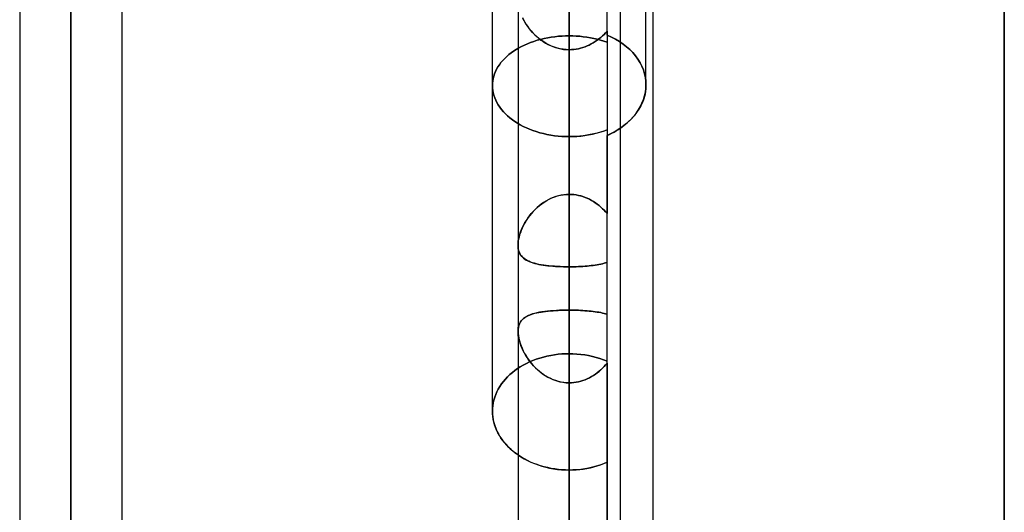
# Model space of a CAD drawing. Header units: millimetres. Extents: x -123 to 100, y -288 to 288.
# Tile 46 of 77: x -32 to -11, y 44 to 55. Entities that reach past the tile are written whole.
import ezdxf

# ---------------------------------------------------------------- set-up
doc = ezdxf.new("R2010")
doc.units = ezdxf.units.MM
doc.layers.add('MAIN-1', color=7, linetype='Continuous')
doc.layers.add('MAIN-2', color=7, linetype='Continuous')

msp = doc.modelspace()

# ---------------------------------------------------------------- linework, layer by layer
at = {"layer": 'MAIN-1'}
for p, q in [((-31.305, 171.99), (-31.305, 0)), ((-20.305, 171.99), (-20.305, 0)), ((-32.435, 171.054), (-32.435, 0)), ((-30.175, 0), (-30.175, 170.929)), ((-21.435, 170.929), (-21.435, 0)), ((-19.175, 0), (-19.175, 170.929)), ((-18.457, 81.36), (-18.457, 0)), ((-10.7, 0), (-10.7, 71.19)), ((-18.61, 53.822), (-18.61, 57.45)), ((-22, 46.615), (-22, 56.587)), ((-18.624, 53.661), (-18.613, 53.742)), ((-18.613, 53.742), (-18.61, 53.822)), ((-18.698, 53.417), (-18.666, 53.497)), ((-18.666, 53.497), (-18.641, 53.579)), ((-18.641, 53.579), (-18.624, 53.661)), ((-18.835, 53.185), (-18.782, 53.26)), ((-18.782, 53.26), (-18.737, 53.337)), ((-18.737, 53.337), (-18.698, 53.417)), ((-19.025, 52.981), (-18.957, 53.045)), ((-18.957, 53.045), (-18.893, 53.114)), ((-18.893, 53.114), (-18.835, 53.185)), ((-19.175, 52.866), (-19.098, 52.922)), ((-19.098, 52.922), (-19.025, 52.981)), ((-22, 46.615), (-21.998, 46.553)), ((-21.998, 46.553), (-21.992, 46.491)), ((-21.992, 46.491), (-21.982, 46.428)), ((-21.982, 46.428), (-21.968, 46.365)), ((-21.968, 46.365), (-21.949, 46.302)), ((-21.949, 46.302), (-21.926, 46.239)), ((-21.926, 46.239), (-21.899, 46.177)), ((-21.899, 46.177), (-21.868, 46.116)), ((-21.868, 46.116), (-21.833, 46.057)), ((-21.833, 46.057), (-21.794, 45.998)), ((-21.794, 45.998), (-21.752, 45.942)), ((-21.752, 45.942), (-21.706, 45.887)), ((-21.706, 45.887), (-21.657, 45.835)), ((-21.657, 45.835), (-21.605, 45.785)), ((-21.605, 45.785), (-21.551, 45.737)), ((-21.551, 45.737), (-21.494, 45.692)), ((-21.494, 45.692), (-21.435, 45.649))]:
    msp.add_line(p, q, dxfattribs=at)
at = {"layer": 'MAIN-2'}
for p, q in [((-31.305, 0), (-31.305, 171.99)), ((-20.305, 0), (-20.305, 171.99)), ((-20.305, 0), (-20.305, 170.496)), ((-31.305, 170.293), (-31.305, 0)), ((-31.305, 0), (-31.305, 170.293)), ((-10.7, 71.19), (-10.7, 0)), ((-31.305, 0), (-31.305, 64.969)), ((-31.305, 64.969), (-31.305, 0)), ((-31.305, 63.49), (-31.305, 0)), ((-31.305, 0), (-31.305, 63.49)), ((-19.468, 54.92), (-19.468, 60.027)), ((-20.305, 57.802), (-20.305, 0)), ((-20.305, 57.802), (-20.305, 51.404)), ((-20.305, 51.404), (-20.305, 57.802)), ((-20.305, 0), (-20.305, 56.951)), ((-20.305, 56.951), (-20.305, 0)), ((-20.305, 56.83), (-20.305, 54.904)), ((-20.305, 54.904), (-20.305, 56.83)), ((-20.305, 56.198), (-20.305, 51.404)), ((-20.305, 51.404), (-20.305, 56.198)), ((-21.336, 55.307), (-21.311, 55.257)), ((-21.298, 55.233), (-21.326, 55.286)), ((-21.311, 55.257), (-21.283, 55.207)), ((-21.268, 55.182), (-21.298, 55.233)), ((-21.283, 55.207), (-21.253, 55.158)), ((-20.305, 55.262), (-20.305, 0)), ((-20.305, 0), (-20.305, 55.262)), ((-20.305, 48.847), (-20.305, 55.262)), ((-20.305, 55.262), (-20.305, 48.847)), ((-21.234, 55.13), (-21.268, 55.182)), ((-21.253, 55.158), (-21.22, 55.11)), ((-21.198, 55.08), (-21.234, 55.13)), ((-21.22, 55.11), (-21.185, 55.063)), ((-21.159, 55.03), (-21.198, 55.08)), ((-21.185, 55.063), (-21.147, 55.017)), ((-21.117, 54.982), (-21.159, 55.03)), ((-21.147, 55.017), (-21.108, 54.972)), ((-19.468, 55.011), (-19.501, 54.974)), ((-19.5, 54.974), (-19.468, 55.011)), ((-19.468, 55.011), (-19.468, 52.705)), ((-21.085, 54.783), (-21.157, 54.757)), ((-21.157, 54.757), (-21.085, 54.783)), ((-21.072, 54.935), (-21.117, 54.982)), ((-21.108, 54.972), (-21.066, 54.929)), ((-21.011, 54.806), (-21.085, 54.783)), ((-21.085, 54.783), (-21.011, 54.806)), ((-21.025, 54.89), (-21.072, 54.935)), ((-21.066, 54.929), (-21.022, 54.888)), ((-20.975, 54.847), (-21.025, 54.89)), ((-21.022, 54.888), (-20.976, 54.849)), ((-20.935, 54.826), (-21.011, 54.806)), ((-21.011, 54.806), (-20.935, 54.826)), ((-20.976, 54.849), (-20.929, 54.812)), ((-20.922, 54.807), (-20.975, 54.847)), ((-20.858, 54.845), (-20.935, 54.826)), ((-20.935, 54.826), (-20.858, 54.845)), ((-20.929, 54.812), (-20.879, 54.777)), ((-20.868, 54.77), (-20.922, 54.807)), ((-20.879, 54.777), (-20.827, 54.745)), ((-20.78, 54.861), (-20.858, 54.845)), ((-20.858, 54.845), (-20.78, 54.861)), ((-20.701, 54.874), (-20.78, 54.861)), ((-20.78, 54.861), (-20.701, 54.874)), ((-20.621, 54.885), (-20.701, 54.874)), ((-20.701, 54.874), (-20.621, 54.885)), ((-20.542, 54.894), (-20.621, 54.885)), ((-20.621, 54.885), (-20.542, 54.894)), ((-20.462, 54.9), (-20.542, 54.894)), ((-20.542, 54.894), (-20.462, 54.9)), ((-20.383, 54.903), (-20.462, 54.9)), ((-20.462, 54.9), (-20.383, 54.903)), ((-20.305, 54.904), (-20.383, 54.903)), ((-20.383, 54.903), (-20.305, 54.904)), ((-20.228, 54.903), (-20.305, 54.904)), ((-20.305, 54.904), (-20.228, 54.903)), ((-20.151, 54.9), (-20.228, 54.903)), ((-20.228, 54.903), (-20.151, 54.9)), ((-20.073, 54.894), (-20.151, 54.9)), ((-20.151, 54.9), (-20.073, 54.894)), ((-19.994, 54.886), (-20.073, 54.894)), ((-20.073, 54.894), (-19.994, 54.886)), ((-19.916, 54.875), (-19.994, 54.886)), ((-19.994, 54.886), (-19.916, 54.875)), ((-19.838, 54.862), (-19.916, 54.875)), ((-19.916, 54.875), (-19.838, 54.862)), ((-19.762, 54.847), (-19.838, 54.862)), ((-19.838, 54.862), (-19.762, 54.847)), ((-19.73, 54.778), (-19.773, 54.751)), ((-19.773, 54.751), (-19.73, 54.778)), ((-19.686, 54.829), (-19.762, 54.847)), ((-19.762, 54.847), (-19.686, 54.829)), ((-19.688, 54.807), (-19.73, 54.778)), ((-19.73, 54.778), (-19.688, 54.807)), ((-19.648, 54.837), (-19.688, 54.807)), ((-19.688, 54.807), (-19.648, 54.837)), ((-19.611, 54.809), (-19.686, 54.829)), ((-19.686, 54.829), (-19.611, 54.809)), ((-19.648, 54.837), (-19.609, 54.87)), ((-19.609, 54.869), (-19.648, 54.837)), ((-19.538, 54.787), (-19.611, 54.809)), ((-19.611, 54.809), (-19.538, 54.787)), ((-19.571, 54.903), (-19.609, 54.869)), ((-19.609, 54.87), (-19.571, 54.903)), ((-19.535, 54.938), (-19.571, 54.903)), ((-19.571, 54.903), (-19.535, 54.938)), ((-19.468, 54.763), (-19.538, 54.787)), ((-19.538, 54.787), (-19.468, 54.763)), ((-19.501, 54.974), (-19.535, 54.938)), ((-19.535, 54.938), (-19.5, 54.974)), ((-19.371, 54.876), (-19.468, 54.92)), ((-19.468, 54.92), (-19.468, 50.978)), ((-19.468, 54.92), (-19.371, 54.876)), ((-19.28, 54.828), (-19.371, 54.876)), ((-19.371, 54.876), (-19.28, 54.828)), ((-19.194, 54.777), (-19.28, 54.828)), ((-19.28, 54.828), (-19.194, 54.777)), ((-19.114, 54.722), (-19.194, 54.777)), ((-19.194, 54.777), (-19.114, 54.722)), ((-21.531, 54.567), (-21.584, 54.53)), ((-21.584, 54.53), (-21.531, 54.567)), ((-21.477, 54.603), (-21.531, 54.567)), ((-21.531, 54.567), (-21.477, 54.603)), ((-21.419, 54.637), (-21.477, 54.603)), ((-21.477, 54.603), (-21.419, 54.637)), ((-21.357, 54.669), (-21.419, 54.637)), ((-21.419, 54.637), (-21.357, 54.669)), ((-21.293, 54.701), (-21.357, 54.669)), ((-21.357, 54.669), (-21.293, 54.701)), ((-21.226, 54.73), (-21.293, 54.701)), ((-21.293, 54.701), (-21.226, 54.73)), ((-21.157, 54.757), (-21.226, 54.73)), ((-21.226, 54.73), (-21.157, 54.757)), ((-20.811, 54.735), (-20.868, 54.77)), ((-20.827, 54.745), (-20.774, 54.716)), ((-20.752, 54.705), (-20.811, 54.735)), ((-20.774, 54.716), (-20.719, 54.689)), ((-20.692, 54.677), (-20.752, 54.705)), ((-20.719, 54.689), (-20.663, 54.666)), ((-20.63, 54.654), (-20.692, 54.677)), ((-20.663, 54.666), (-20.605, 54.646)), ((-20.566, 54.634), (-20.63, 54.654)), ((-20.605, 54.646), (-20.547, 54.629)), ((-20.502, 54.619), (-20.566, 54.634)), ((-20.547, 54.629), (-20.487, 54.616)), ((-20.437, 54.608), (-20.502, 54.619)), ((-20.487, 54.616), (-20.427, 54.606)), ((-20.371, 54.601), (-20.437, 54.608)), ((-20.427, 54.606), (-20.366, 54.601)), ((-20.305, 54.599), (-20.371, 54.601)), ((-20.366, 54.601), (-20.305, 54.599)), ((-20.254, 54.6), (-20.305, 54.599)), ((-20.305, 54.599), (-20.254, 54.6)), ((-20.305, 49.805), (-20.305, 54.599)), ((-20.305, 54.599), (-20.305, 49.805)), ((-20.305, 52.679), (-20.305, 54.599)), ((-20.305, 54.599), (-20.305, 52.679)), ((-20.203, 54.604), (-20.254, 54.6)), ((-20.254, 54.6), (-20.203, 54.604)), ((-20.152, 54.611), (-20.203, 54.604)), ((-20.203, 54.604), (-20.153, 54.611)), ((-20.153, 54.611), (-20.103, 54.62)), ((-20.102, 54.62), (-20.152, 54.611)), ((-20.103, 54.62), (-20.054, 54.631)), ((-20.053, 54.632), (-20.102, 54.62)), ((-20.054, 54.631), (-20.005, 54.645)), ((-20.004, 54.646), (-20.053, 54.632)), ((-20.005, 54.645), (-19.956, 54.662)), ((-19.956, 54.662), (-20.004, 54.646)), ((-19.909, 54.681), (-19.956, 54.662)), ((-19.956, 54.662), (-19.909, 54.681)), ((-19.862, 54.702), (-19.909, 54.681)), ((-19.909, 54.681), (-19.863, 54.702)), ((-19.863, 54.702), (-19.817, 54.725)), ((-19.817, 54.726), (-19.862, 54.702)), ((-19.773, 54.751), (-19.817, 54.726)), ((-19.817, 54.725), (-19.773, 54.751)), ((-19.039, 54.664), (-19.114, 54.722)), ((-19.114, 54.722), (-19.039, 54.664)), ((-18.969, 54.601), (-19.039, 54.664)), ((-19.039, 54.664), (-18.969, 54.601)), ((-18.903, 54.534), (-18.969, 54.601)), ((-18.969, 54.601), (-18.903, 54.534)), ((-21.771, 54.36), (-21.811, 54.314)), ((-21.811, 54.314), (-21.771, 54.36)), ((-21.729, 54.405), (-21.771, 54.36)), ((-21.771, 54.36), (-21.729, 54.405)), ((-21.683, 54.449), (-21.729, 54.405)), ((-21.729, 54.405), (-21.683, 54.449)), ((-21.635, 54.49), (-21.683, 54.449)), ((-21.683, 54.449), (-21.635, 54.49)), ((-21.584, 54.53), (-21.635, 54.49)), ((-21.635, 54.49), (-21.584, 54.53)), ((-18.843, 54.463), (-18.903, 54.534)), ((-18.903, 54.534), (-18.843, 54.463)), ((-18.789, 54.389), (-18.843, 54.463)), ((-18.843, 54.463), (-18.789, 54.389)), ((-18.741, 54.311), (-18.789, 54.389)), ((-18.789, 54.389), (-18.741, 54.311)), ((-21.908, 54.167), (-21.932, 54.116)), ((-21.932, 54.116), (-21.908, 54.167)), ((-21.879, 54.217), (-21.908, 54.167)), ((-21.908, 54.167), (-21.879, 54.217)), ((-21.847, 54.266), (-21.879, 54.217)), ((-21.879, 54.217), (-21.847, 54.266)), ((-21.811, 54.314), (-21.847, 54.266)), ((-21.847, 54.266), (-21.811, 54.314)), ((-18.701, 54.232), (-18.741, 54.311)), ((-18.741, 54.311), (-18.701, 54.232)), ((-18.668, 54.151), (-18.701, 54.232)), ((-18.701, 54.232), (-18.668, 54.151)), ((-18.642, 54.068), (-18.668, 54.151)), ((-18.668, 54.151), (-18.642, 54.068)), ((-21.993, 53.909), (-21.998, 53.857)), ((-21.998, 53.857), (-21.993, 53.909)), ((-21.983, 53.961), (-21.993, 53.909)), ((-21.993, 53.909), (-21.983, 53.961)), ((-21.97, 54.013), (-21.983, 53.961)), ((-21.983, 53.961), (-21.97, 54.013)), ((-21.953, 54.065), (-21.97, 54.013)), ((-21.97, 54.013), (-21.953, 54.065)), ((-21.932, 54.116), (-21.953, 54.065)), ((-21.953, 54.065), (-21.932, 54.116)), ((-18.624, 53.986), (-18.642, 54.068)), ((-18.642, 54.068), (-18.624, 53.986)), ((-18.613, 53.903), (-18.624, 53.986)), ((-18.624, 53.986), (-18.613, 53.903)), ((-18.61, 53.822), (-18.613, 53.903)), ((-18.613, 53.903), (-18.61, 53.822)), ((-21.998, 53.857), (-22, 53.806)), ((-22, 53.806), (-21.998, 53.857)), ((-22, 53.806), (-21.998, 53.753)), ((-21.998, 53.753), (-22, 53.806)), ((-21.998, 53.753), (-21.992, 53.7)), ((-21.992, 53.7), (-21.998, 53.753)), ((-21.992, 53.7), (-21.982, 53.646)), ((-21.982, 53.646), (-21.992, 53.7)), ((-18.613, 53.745), (-18.623, 53.668)), ((-18.61, 53.822), (-18.613, 53.745)), ((-21.982, 53.646), (-21.968, 53.592)), ((-21.968, 53.592), (-21.982, 53.646)), ((-21.968, 53.592), (-21.95, 53.538)), ((-21.95, 53.538), (-21.968, 53.592)), ((-21.95, 53.538), (-21.928, 53.484)), ((-21.928, 53.484), (-21.95, 53.538)), ((-21.928, 53.484), (-21.902, 53.431)), ((-21.902, 53.431), (-21.928, 53.484)), ((-18.661, 53.511), (-18.69, 53.434)), ((-18.638, 53.589), (-18.661, 53.511)), ((-18.623, 53.668), (-18.638, 53.589)), ((-21.902, 53.431), (-21.871, 53.379)), ((-21.871, 53.379), (-21.902, 53.431)), ((-21.871, 53.379), (-21.837, 53.327)), ((-21.837, 53.327), (-21.871, 53.379)), ((-21.837, 53.327), (-21.799, 53.277)), ((-21.799, 53.277), (-21.837, 53.327)), ((-21.799, 53.277), (-21.757, 53.228)), ((-21.757, 53.228), (-21.799, 53.277)), ((-18.768, 53.283), (-18.816, 53.21)), ((-18.726, 53.357), (-18.768, 53.283)), ((-18.69, 53.434), (-18.726, 53.357)), ((-21.757, 53.228), (-21.712, 53.181)), ((-21.712, 53.181), (-21.757, 53.228)), ((-21.712, 53.181), (-21.664, 53.136)), ((-21.664, 53.136), (-21.712, 53.181)), ((-21.664, 53.136), (-21.613, 53.093)), ((-21.613, 53.093), (-21.664, 53.136)), ((-21.613, 53.093), (-21.56, 53.051)), ((-21.56, 53.051), (-21.613, 53.093)), ((-21.56, 53.051), (-21.504, 53.012)), ((-21.504, 53.012), (-21.56, 53.051)), ((-18.929, 53.074), (-18.993, 53.01)), ((-18.87, 53.14), (-18.929, 53.074)), ((-18.816, 53.21), (-18.87, 53.14)), ((-21.504, 53.012), (-21.446, 52.975)), ((-21.446, 52.975), (-21.504, 53.012)), ((-21.446, 52.975), (-21.384, 52.939)), ((-21.384, 52.939), (-21.446, 52.975)), ((-21.384, 52.939), (-21.319, 52.905)), ((-21.319, 52.905), (-21.384, 52.939)), ((-21.319, 52.905), (-21.251, 52.873)), ((-21.251, 52.873), (-21.319, 52.905)), ((-21.251, 52.873), (-21.181, 52.843)), ((-21.181, 52.843), (-21.251, 52.873)), ((-21.181, 52.843), (-21.107, 52.815)), ((-21.107, 52.815), (-21.181, 52.843)), ((-19.546, 52.8), (-19.468, 52.828)), ((-19.468, 52.828), (-19.538, 52.802)), ((-19.208, 52.844), (-19.29, 52.794)), ((-19.266, 52.808), (-19.22, 52.836)), ((-19.22, 52.836), (-19.175, 52.866)), ((-19.132, 52.896), (-19.208, 52.844)), ((-19.061, 52.951), (-19.132, 52.896)), ((-18.993, 53.01), (-19.061, 52.951)), ((-21.107, 52.815), (-21.032, 52.789)), ((-21.032, 52.789), (-21.107, 52.815)), ((-21.032, 52.789), (-20.954, 52.766)), ((-20.954, 52.766), (-21.032, 52.789)), ((-20.954, 52.766), (-20.875, 52.745)), ((-20.875, 52.745), (-20.954, 52.766)), ((-20.875, 52.745), (-20.795, 52.728)), ((-20.795, 52.728), (-20.875, 52.745)), ((-20.795, 52.728), (-20.713, 52.713)), ((-20.713, 52.713), (-20.795, 52.728)), ((-20.713, 52.713), (-20.631, 52.7)), ((-20.631, 52.7), (-20.713, 52.713)), ((-20.631, 52.7), (-20.549, 52.691)), ((-20.549, 52.691), (-20.631, 52.7)), ((-20.549, 52.691), (-20.467, 52.684)), ((-20.467, 52.684), (-20.549, 52.691)), ((-20.467, 52.684), (-20.386, 52.68)), ((-20.386, 52.68), (-20.467, 52.684)), ((-20.386, 52.68), (-20.305, 52.679)), ((-20.305, 52.679), (-20.386, 52.68)), ((-20.305, 52.679), (-20.221, 52.68)), ((-20.228, 52.68), (-20.305, 52.679)), ((-20.151, 52.684), (-20.228, 52.68)), ((-20.221, 52.68), (-20.135, 52.685)), ((-20.073, 52.69), (-20.151, 52.684)), ((-20.135, 52.685), (-20.049, 52.692)), ((-19.994, 52.698), (-20.073, 52.69)), ((-20.049, 52.692), (-19.963, 52.702)), ((-19.916, 52.709), (-19.994, 52.698)), ((-19.963, 52.702), (-19.877, 52.716)), ((-19.839, 52.723), (-19.916, 52.709)), ((-19.877, 52.716), (-19.792, 52.732)), ((-19.762, 52.739), (-19.839, 52.723)), ((-19.792, 52.732), (-19.708, 52.752)), ((-19.686, 52.758), (-19.762, 52.739)), ((-19.708, 52.752), (-19.626, 52.774)), ((-19.611, 52.779), (-19.686, 52.758)), ((-19.626, 52.774), (-19.546, 52.8)), ((-19.538, 52.802), (-19.611, 52.779)), ((-19.377, 52.748), (-19.468, 52.705)), ((-19.468, 52.705), (-19.415, 52.729)), ((-19.468, 0), (-19.468, 52.705)), ((-19.415, 52.729), (-19.364, 52.754)), ((-19.29, 52.794), (-19.377, 52.748)), ((-19.364, 52.754), (-19.314, 52.78)), ((-19.314, 52.78), (-19.266, 52.808)), ((-20.802, 51.268), (-20.745, 51.298)), ((-20.715, 51.313), (-20.769, 51.286)), ((-20.745, 51.298), (-20.686, 51.326)), ((-20.659, 51.336), (-20.715, 51.313)), ((-20.686, 51.326), (-20.625, 51.349)), ((-20.602, 51.357), (-20.659, 51.336)), ((-20.625, 51.349), (-20.563, 51.369)), ((-20.544, 51.374), (-20.602, 51.357)), ((-20.563, 51.369), (-20.499, 51.384)), ((-20.485, 51.387), (-20.544, 51.374)), ((-20.499, 51.384), (-20.435, 51.395)), ((-20.426, 51.396), (-20.485, 51.387)), ((-20.435, 51.395), (-20.37, 51.402)), ((-20.366, 51.402), (-20.426, 51.396)), ((-20.37, 51.402), (-20.305, 51.404)), ((-20.305, 51.404), (-20.366, 51.402)), ((-20.253, 51.403), (-20.305, 51.404)), ((-20.305, 51.404), (-20.254, 51.403)), ((-20.254, 51.403), (-20.202, 51.399)), ((-20.202, 51.399), (-20.253, 51.403)), ((-20.151, 51.392), (-20.202, 51.399)), ((-20.202, 51.399), (-20.152, 51.392)), ((-20.152, 51.392), (-20.101, 51.382)), ((-20.1, 51.382), (-20.151, 51.392)), ((-20.101, 51.382), (-20.052, 51.37)), ((-20.05, 51.369), (-20.1, 51.382)), ((-20.052, 51.37), (-20.003, 51.355)), ((-20.001, 51.354), (-20.05, 51.369)), ((-20.003, 51.355), (-19.954, 51.338)), ((-19.952, 51.337), (-20.001, 51.354)), ((-19.954, 51.338), (-19.907, 51.318)), ((-19.905, 51.317), (-19.952, 51.337)), ((-19.907, 51.318), (-19.86, 51.296)), ((-19.858, 51.295), (-19.905, 51.317)), ((-19.86, 51.296), (-19.815, 51.271)), ((-19.813, 51.271), (-19.858, 51.295)), ((-21.014, 51.112), (-21.057, 51.071)), ((-21.056, 51.073), (-21.009, 51.117)), ((-20.969, 51.152), (-21.014, 51.112)), ((-21.009, 51.117), (-20.961, 51.158)), ((-20.921, 51.189), (-20.969, 51.152)), ((-20.961, 51.158), (-20.91, 51.198)), ((-20.872, 51.224), (-20.921, 51.189)), ((-20.91, 51.198), (-20.857, 51.234)), ((-20.821, 51.256), (-20.872, 51.224)), ((-20.857, 51.234), (-20.802, 51.268)), ((-20.769, 51.286), (-20.821, 51.256)), ((-19.815, 51.271), (-19.771, 51.245)), ((-19.769, 51.244), (-19.813, 51.271)), ((-19.771, 51.245), (-19.728, 51.217)), ((-19.727, 51.216), (-19.769, 51.244)), ((-19.728, 51.217), (-19.686, 51.187)), ((-19.685, 51.187), (-19.727, 51.216)), ((-19.686, 51.187), (-19.646, 51.156)), ((-19.645, 51.155), (-19.685, 51.187)), ((-19.646, 51.156), (-19.607, 51.122)), ((-19.607, 51.122), (-19.645, 51.155)), ((-19.57, 51.088), (-19.607, 51.122)), ((-19.607, 51.122), (-19.57, 51.088)), ((-19.534, 51.052), (-19.57, 51.088)), ((-19.57, 51.088), (-19.534, 51.052)), ((-21.25, 50.83), (-21.216, 50.881)), ((-21.208, 50.893), (-21.24, 50.846)), ((-21.216, 50.881), (-21.18, 50.93)), ((-21.174, 50.939), (-21.208, 50.893)), ((-21.18, 50.93), (-21.141, 50.979)), ((-21.137, 50.984), (-21.174, 50.939)), ((-21.141, 50.979), (-21.1, 51.027)), ((-21.098, 51.028), (-21.137, 50.984)), ((-21.1, 51.027), (-21.056, 51.073)), ((-21.057, 51.071), (-21.098, 51.028)), ((-19.5, 51.015), (-19.534, 51.052)), ((-19.534, 51.052), (-19.5, 51.015)), ((-19.468, 50.978), (-19.5, 51.015)), ((-19.5, 51.015), (-19.468, 50.978)), ((-21.345, 50.654), (-21.365, 50.606)), ((-21.357, 50.625), (-21.334, 50.676)), ((-21.322, 50.702), (-21.345, 50.654)), ((-21.334, 50.676), (-21.309, 50.728)), ((-21.297, 50.751), (-21.322, 50.702)), ((-21.309, 50.728), (-21.281, 50.779)), ((-21.269, 50.798), (-21.297, 50.751)), ((-21.281, 50.779), (-21.25, 50.83)), ((-21.24, 50.846), (-21.269, 50.798)), ((-21.412, 50.462), (-21.422, 50.415)), ((-21.42, 50.423), (-21.409, 50.472)), ((-21.399, 50.509), (-21.412, 50.462)), ((-21.409, 50.472), (-21.395, 50.523)), ((-21.383, 50.557), (-21.399, 50.509)), ((-21.395, 50.523), (-21.377, 50.574)), ((-21.365, 50.606), (-21.383, 50.557)), ((-21.377, 50.574), (-21.357, 50.625)), ((-21.435, 50.285), (-21.433, 50.329)), ((-21.434, 50.326), (-21.435, 50.285)), ((-21.435, 50.285), (-21.433, 50.243)), ((-21.433, 50.241), (-21.435, 50.285)), ((-21.429, 50.37), (-21.434, 50.326)), ((-21.433, 50.329), (-21.428, 50.375)), ((-21.433, 50.243), (-21.429, 50.204)), ((-21.428, 50.2), (-21.433, 50.241)), ((-21.422, 50.415), (-21.429, 50.37)), ((-21.428, 50.375), (-21.42, 50.423)), ((-21.429, 50.204), (-21.421, 50.167)), ((-21.419, 50.161), (-21.428, 50.2)), ((-21.421, 50.167), (-21.41, 50.132)), ((-21.407, 50.125), (-21.419, 50.161)), ((-21.41, 50.132), (-21.396, 50.1)), ((-21.391, 50.092), (-21.407, 50.125)), ((-21.396, 50.1), (-21.379, 50.071)), ((-21.372, 50.062), (-21.391, 50.092)), ((-21.379, 50.071), (-21.359, 50.043)), ((-21.351, 50.034), (-21.372, 50.062)), ((-21.359, 50.043), (-21.336, 50.018)), ((-21.326, 50.008), (-21.351, 50.034)), ((-21.336, 50.018), (-21.311, 49.995)), ((-21.298, 49.985), (-21.326, 50.008)), ((-21.311, 49.995), (-21.283, 49.974)), ((-21.268, 49.963), (-21.298, 49.985)), ((-21.283, 49.974), (-21.253, 49.954)), ((-21.234, 49.944), (-21.268, 49.963)), ((-21.253, 49.954), (-21.22, 49.936)), ((-21.198, 49.926), (-21.234, 49.944)), ((-21.22, 49.936), (-21.185, 49.92)), ((-21.159, 49.91), (-21.198, 49.926)), ((-21.185, 49.92), (-21.147, 49.905)), ((-21.117, 49.895), (-21.159, 49.91)), ((-21.147, 49.905), (-21.108, 49.892)), ((-21.072, 49.881), (-21.117, 49.895)), ((-21.108, 49.892), (-21.066, 49.88)), ((-21.025, 49.869), (-21.072, 49.881)), ((-21.066, 49.88), (-21.022, 49.868)), ((-20.975, 49.858), (-21.025, 49.869)), ((-21.022, 49.868), (-20.976, 49.858)), ((-20.976, 49.858), (-20.929, 49.849)), ((-20.922, 49.848), (-20.975, 49.858)), ((-20.929, 49.849), (-20.879, 49.841)), ((-20.868, 49.84), (-20.922, 49.848)), ((-20.879, 49.841), (-20.827, 49.834)), ((-20.811, 49.832), (-20.868, 49.84)), ((-20.827, 49.834), (-20.774, 49.828)), ((-20.752, 49.825), (-20.811, 49.832)), ((-20.774, 49.828), (-20.719, 49.822)), ((-20.692, 49.82), (-20.752, 49.825)), ((-20.719, 49.822), (-20.663, 49.817)), ((-20.63, 49.815), (-20.692, 49.82)), ((-20.663, 49.817), (-20.605, 49.813)), ((-20.566, 49.811), (-20.63, 49.815)), ((-20.605, 49.813), (-20.547, 49.81)), ((-20.502, 49.808), (-20.566, 49.811)), ((-20.547, 49.81), (-20.487, 49.808)), ((-20.437, 49.806), (-20.502, 49.808)), ((-20.487, 49.808), (-20.427, 49.806)), ((-20.371, 49.805), (-20.437, 49.806)), ((-20.427, 49.806), (-20.366, 49.805)), ((-20.305, 49.805), (-20.371, 49.805)), ((-20.366, 49.805), (-20.305, 49.805)), ((-20.305, 49.805), (-20.254, 49.805)), ((-20.254, 49.805), (-20.305, 49.805)), ((-20.305, 49.805), (-20.305, 47.885)), ((-20.305, 47.885), (-20.305, 49.805)), ((-20.254, 49.805), (-20.203, 49.805)), ((-20.203, 49.805), (-20.254, 49.805)), ((-20.203, 49.805), (-20.153, 49.807)), ((-20.152, 49.807), (-20.203, 49.805)), ((-20.153, 49.807), (-20.103, 49.808)), ((-20.102, 49.808), (-20.152, 49.807)), ((-20.103, 49.808), (-20.054, 49.811)), ((-20.053, 49.811), (-20.102, 49.808)), ((-20.054, 49.811), (-20.005, 49.813)), ((-20.004, 49.813), (-20.053, 49.811)), ((-20.005, 49.813), (-19.956, 49.817)), ((-19.956, 49.817), (-20.004, 49.813)), ((-19.956, 49.817), (-19.909, 49.821)), ((-19.909, 49.821), (-19.956, 49.817)), ((-19.909, 49.821), (-19.863, 49.825)), ((-19.862, 49.825), (-19.909, 49.821)), ((-19.863, 49.825), (-19.817, 49.83)), ((-19.817, 49.83), (-19.862, 49.825)), ((-19.817, 49.83), (-19.773, 49.835)), ((-19.773, 49.835), (-19.817, 49.83)), ((-19.773, 49.835), (-19.73, 49.841)), ((-19.73, 49.841), (-19.773, 49.835)), ((-19.73, 49.841), (-19.688, 49.848)), ((-19.688, 49.848), (-19.73, 49.841)), ((-19.688, 49.848), (-19.648, 49.856)), ((-19.648, 49.855), (-19.688, 49.848)), ((-19.648, 49.856), (-19.609, 49.864)), ((-19.609, 49.864), (-19.648, 49.855)), ((-19.609, 49.864), (-19.571, 49.872)), ((-19.571, 49.872), (-19.609, 49.864)), ((-19.571, 49.872), (-19.535, 49.882)), ((-19.535, 49.882), (-19.571, 49.872)), ((-19.535, 49.882), (-19.5, 49.892)), ((-19.501, 49.892), (-19.535, 49.882)), ((-19.468, 49.903), (-19.501, 49.892)), ((-19.5, 49.892), (-19.468, 49.903)), ((-21.279, 48.688), (-21.31, 48.665)), ((-21.282, 48.686), (-21.252, 48.705)), ((-21.243, 48.709), (-21.279, 48.688)), ((-21.252, 48.705), (-21.219, 48.722)), ((-21.205, 48.729), (-21.243, 48.709)), ((-21.219, 48.722), (-21.184, 48.738)), ((-21.163, 48.746), (-21.205, 48.729)), ((-21.184, 48.738), (-21.146, 48.752)), ((-21.118, 48.762), (-21.163, 48.746)), ((-21.146, 48.752), (-21.106, 48.765)), ((-21.069, 48.776), (-21.118, 48.762)), ((-21.106, 48.765), (-21.065, 48.777)), ((-21.017, 48.788), (-21.069, 48.776)), ((-21.065, 48.777), (-21.021, 48.787)), ((-21.021, 48.787), (-20.975, 48.797)), ((-20.963, 48.799), (-21.017, 48.788)), ((-20.975, 48.797), (-20.927, 48.805)), ((-20.906, 48.809), (-20.963, 48.799)), ((-20.927, 48.805), (-20.877, 48.813)), ((-20.846, 48.817), (-20.906, 48.809)), ((-20.877, 48.813), (-20.826, 48.82)), ((-20.784, 48.824), (-20.846, 48.817)), ((-20.826, 48.82), (-20.772, 48.825)), ((-20.72, 48.83), (-20.784, 48.824)), ((-20.772, 48.825), (-20.718, 48.831)), ((-20.654, 48.835), (-20.72, 48.83)), ((-20.718, 48.831), (-20.662, 48.835)), ((-20.662, 48.835), (-20.604, 48.839)), ((-20.586, 48.84), (-20.654, 48.835)), ((-20.604, 48.839), (-20.546, 48.841)), ((-20.517, 48.843), (-20.586, 48.84)), ((-20.546, 48.841), (-20.486, 48.844)), ((-20.447, 48.845), (-20.517, 48.843)), ((-20.486, 48.844), (-20.426, 48.845)), ((-20.376, 48.846), (-20.447, 48.845)), ((-20.426, 48.845), (-20.366, 48.846)), ((-20.305, 48.847), (-20.376, 48.846)), ((-20.366, 48.846), (-20.305, 48.847)), ((-20.305, 0), (-20.305, 48.847)), ((-20.305, 48.847), (-20.305, 0)), ((-20.305, 48.847), (-20.254, 48.846)), ((-20.254, 48.846), (-20.305, 48.847)), ((-20.254, 48.846), (-20.203, 48.846)), ((-20.203, 48.846), (-20.254, 48.846)), ((-20.203, 48.846), (-20.153, 48.845)), ((-20.153, 48.845), (-20.203, 48.846)), ((-20.153, 48.845), (-20.103, 48.843)), ((-20.103, 48.843), (-20.153, 48.845)), ((-20.103, 48.843), (-20.054, 48.841)), ((-20.053, 48.841), (-20.103, 48.843)), ((-20.054, 48.841), (-20.005, 48.839)), ((-20.005, 48.838), (-20.053, 48.841)), ((-20.005, 48.839), (-19.957, 48.835)), ((-19.956, 48.835), (-20.005, 48.838)), ((-19.957, 48.835), (-19.91, 48.832)), ((-19.909, 48.832), (-19.956, 48.835)), ((-19.91, 48.832), (-19.863, 48.828)), ((-19.863, 48.828), (-19.909, 48.832)), ((-19.863, 48.828), (-19.818, 48.823)), ((-19.818, 48.823), (-19.863, 48.828)), ((-19.818, 48.823), (-19.774, 48.818)), ((-19.773, 48.818), (-19.818, 48.823)), ((-19.774, 48.818), (-19.731, 48.813)), ((-19.731, 48.813), (-19.773, 48.818)), ((-19.731, 48.813), (-19.689, 48.806)), ((-19.689, 48.806), (-19.731, 48.813)), ((-19.689, 48.806), (-19.648, 48.799)), ((-19.648, 48.799), (-19.689, 48.806)), ((-19.648, 48.799), (-19.609, 48.792)), ((-19.609, 48.792), (-19.648, 48.799)), ((-19.609, 48.792), (-19.571, 48.783)), ((-19.572, 48.783), (-19.609, 48.792)), ((-19.536, 48.774), (-19.572, 48.783)), ((-19.571, 48.783), (-19.535, 48.774)), ((-19.501, 48.764), (-19.536, 48.774)), ((-19.535, 48.774), (-19.5, 48.764)), ((-19.468, 48.753), (-19.501, 48.764)), ((-19.5, 48.764), (-19.468, 48.753)), ((-21.429, 48.457), (-21.421, 48.494)), ((-21.417, 48.507), (-21.427, 48.466)), ((-21.421, 48.494), (-21.41, 48.529)), ((-21.403, 48.545), (-21.417, 48.507)), ((-21.41, 48.529), (-21.395, 48.56)), ((-21.385, 48.579), (-21.403, 48.545)), ((-21.395, 48.56), (-21.378, 48.59)), ((-21.364, 48.611), (-21.385, 48.579)), ((-21.378, 48.59), (-21.358, 48.617)), ((-21.339, 48.639), (-21.364, 48.611)), ((-21.358, 48.617), (-21.336, 48.642)), ((-21.31, 48.665), (-21.339, 48.639)), ((-21.336, 48.642), (-21.31, 48.665)), ((-21.31, 48.665), (-21.282, 48.686)), ((-21.433, 48.423), (-21.435, 48.377)), ((-21.435, 48.377), (-21.433, 48.418)), ((-21.435, 48.377), (-21.433, 48.328)), ((-21.434, 48.334), (-21.435, 48.377)), ((-21.429, 48.289), (-21.434, 48.334)), ((-21.427, 48.466), (-21.433, 48.423)), ((-21.433, 48.418), (-21.429, 48.457)), ((-21.433, 48.328), (-21.427, 48.278)), ((-21.421, 48.243), (-21.429, 48.289)), ((-21.427, 48.278), (-21.418, 48.225)), ((-21.411, 48.195), (-21.421, 48.243)), ((-21.418, 48.225), (-21.405, 48.171)), ((-21.397, 48.146), (-21.411, 48.195)), ((-21.405, 48.171), (-21.388, 48.116)), ((-21.381, 48.097), (-21.397, 48.146)), ((-21.388, 48.116), (-21.368, 48.061)), ((-21.363, 48.047), (-21.381, 48.097)), ((-21.368, 48.061), (-21.345, 48.005)), ((-21.341, 47.997), (-21.363, 48.047)), ((-21.345, 48.005), (-21.319, 47.949)), ((-21.318, 47.947), (-21.341, 47.997)), ((-21.319, 47.949), (-21.29, 47.893)), ((-21.292, 47.898), (-21.318, 47.947)), ((-21.264, 47.849), (-21.292, 47.898)), ((-21.29, 47.893), (-21.257, 47.838)), ((-21.233, 47.8), (-21.264, 47.849)), ((-21.257, 47.838), (-21.222, 47.783)), ((-20.795, 47.831), (-20.875, 47.812)), ((-20.875, 47.812), (-20.795, 47.831)), ((-20.713, 47.848), (-20.795, 47.831)), ((-20.795, 47.831), (-20.713, 47.848)), ((-20.631, 47.861), (-20.713, 47.848)), ((-20.713, 47.848), (-20.631, 47.861)), ((-20.549, 47.872), (-20.631, 47.861)), ((-20.631, 47.861), (-20.549, 47.872)), ((-20.467, 47.879), (-20.549, 47.872)), ((-20.549, 47.872), (-20.467, 47.879)), ((-20.386, 47.883), (-20.467, 47.879)), ((-20.467, 47.879), (-20.386, 47.883)), ((-20.305, 47.885), (-20.386, 47.883)), ((-20.386, 47.883), (-20.305, 47.885)), ((-20.221, 47.883), (-20.305, 47.885)), ((-20.305, 47.885), (-20.221, 47.883)), ((-20.135, 47.878), (-20.221, 47.883)), ((-20.221, 47.883), (-20.135, 47.878)), ((-20.049, 47.87), (-20.135, 47.878)), ((-20.135, 47.878), (-20.049, 47.87)), ((-19.963, 47.859), (-20.049, 47.87)), ((-20.049, 47.87), (-19.963, 47.859)), ((-19.877, 47.844), (-19.963, 47.859)), ((-19.963, 47.859), (-19.877, 47.844)), ((-19.792, 47.826), (-19.877, 47.844)), ((-19.877, 47.844), (-19.792, 47.826)), ((-19.708, 47.804), (-19.792, 47.826)), ((-19.792, 47.826), (-19.708, 47.804)), ((-21.319, 47.634), (-21.384, 47.596)), ((-21.384, 47.596), (-21.319, 47.634)), ((-21.251, 47.67), (-21.319, 47.634)), ((-21.319, 47.634), (-21.251, 47.67)), ((-21.181, 47.704), (-21.251, 47.67)), ((-21.251, 47.67), (-21.181, 47.704)), ((-21.201, 47.753), (-21.233, 47.8)), ((-21.222, 47.783), (-21.183, 47.729)), ((-21.166, 47.706), (-21.201, 47.753)), ((-21.183, 47.729), (-21.142, 47.676)), ((-21.107, 47.735), (-21.181, 47.704)), ((-21.181, 47.704), (-21.107, 47.735)), ((-21.129, 47.66), (-21.166, 47.706)), ((-21.142, 47.676), (-21.098, 47.624)), ((-21.09, 47.616), (-21.129, 47.66)), ((-21.032, 47.763), (-21.107, 47.735)), ((-21.107, 47.735), (-21.032, 47.763)), ((-21.098, 47.624), (-21.05, 47.574)), ((-21.049, 47.573), (-21.09, 47.616)), ((-20.954, 47.789), (-21.032, 47.763)), ((-21.032, 47.763), (-20.954, 47.789)), ((-20.875, 47.812), (-20.954, 47.789)), ((-20.954, 47.789), (-20.875, 47.812)), ((-19.626, 47.779), (-19.708, 47.804)), ((-19.708, 47.804), (-19.626, 47.779)), ((-19.546, 47.751), (-19.626, 47.779)), ((-19.626, 47.779), (-19.546, 47.751)), ((-19.534, 47.601), (-19.57, 47.565)), ((-19.57, 47.564), (-19.535, 47.6)), ((-19.468, 47.72), (-19.546, 47.751)), ((-19.546, 47.751), (-19.468, 47.72)), ((-19.535, 47.6), (-19.5, 47.638)), ((-19.5, 47.638), (-19.534, 47.601)), ((-19.5, 47.638), (-19.468, 47.676)), ((-19.468, 47.676), (-19.5, 47.638)), ((-19.468, 47.676), (-19.468, 0)), ((-21.613, 47.426), (-21.664, 47.377)), ((-21.664, 47.377), (-21.613, 47.426)), ((-21.56, 47.472), (-21.613, 47.426)), ((-21.613, 47.426), (-21.56, 47.472)), ((-21.504, 47.515), (-21.56, 47.472)), ((-21.56, 47.472), (-21.504, 47.515)), ((-21.446, 47.557), (-21.504, 47.515)), ((-21.504, 47.515), (-21.446, 47.557)), ((-21.384, 47.596), (-21.446, 47.557)), ((-21.446, 47.557), (-21.384, 47.596)), ((-21.05, 47.574), (-21, 47.527)), ((-21.006, 47.532), (-21.049, 47.573)), ((-20.962, 47.493), (-21.006, 47.532)), ((-21, 47.527), (-20.947, 47.482)), ((-20.915, 47.457), (-20.962, 47.493)), ((-20.947, 47.482), (-20.892, 47.44)), ((-20.866, 47.422), (-20.915, 47.457)), ((-20.892, 47.44), (-20.834, 47.401)), ((-20.816, 47.39), (-20.866, 47.422)), ((-20.834, 47.401), (-20.774, 47.366)), ((-20.764, 47.36), (-20.816, 47.39)), ((-19.814, 47.378), (-19.77, 47.405)), ((-19.769, 47.405), (-19.813, 47.378)), ((-19.77, 47.405), (-19.727, 47.433)), ((-19.726, 47.434), (-19.769, 47.405)), ((-19.727, 47.433), (-19.686, 47.463)), ((-19.685, 47.464), (-19.726, 47.434)), ((-19.686, 47.463), (-19.646, 47.495)), ((-19.645, 47.496), (-19.685, 47.464)), ((-19.646, 47.495), (-19.608, 47.529)), ((-19.607, 47.53), (-19.645, 47.496)), ((-19.608, 47.529), (-19.57, 47.564)), ((-19.57, 47.565), (-19.607, 47.53)), ((-21.799, 47.218), (-21.837, 47.162)), ((-21.837, 47.162), (-21.799, 47.218)), ((-21.757, 47.273), (-21.799, 47.218)), ((-21.799, 47.218), (-21.757, 47.273)), ((-21.712, 47.326), (-21.757, 47.273)), ((-21.757, 47.273), (-21.712, 47.326)), ((-21.664, 47.377), (-21.712, 47.326)), ((-21.712, 47.326), (-21.664, 47.377)), ((-20.774, 47.366), (-20.712, 47.334)), ((-20.711, 47.334), (-20.764, 47.36)), ((-20.712, 47.334), (-20.647, 47.307)), ((-20.656, 47.31), (-20.711, 47.334)), ((-20.599, 47.29), (-20.656, 47.31)), ((-20.647, 47.307), (-20.581, 47.284)), ((-20.542, 47.273), (-20.599, 47.29)), ((-20.581, 47.284), (-20.513, 47.266)), ((-20.484, 47.259), (-20.542, 47.273)), ((-20.513, 47.266), (-20.445, 47.253)), ((-20.425, 47.25), (-20.484, 47.259)), ((-20.445, 47.253), (-20.375, 47.245)), ((-20.365, 47.244), (-20.425, 47.25)), ((-20.375, 47.245), (-20.305, 47.242)), ((-20.305, 47.242), (-20.365, 47.244)), ((-20.253, 47.244), (-20.305, 47.242)), ((-20.305, 47.242), (-20.253, 47.243)), ((-20.305, 47.242), (-20.305, 0)), ((-20.305, 0), (-20.305, 47.242)), ((-20.305, 45.316), (-20.305, 47.242)), ((-20.305, 47.242), (-20.305, 45.316)), ((-20.253, 47.243), (-20.202, 47.248)), ((-20.202, 47.248), (-20.253, 47.244)), ((-20.202, 47.248), (-20.151, 47.255)), ((-20.151, 47.255), (-20.202, 47.248)), ((-20.151, 47.255), (-20.101, 47.265)), ((-20.1, 47.265), (-20.151, 47.255)), ((-20.101, 47.265), (-20.051, 47.277)), ((-20.05, 47.278), (-20.1, 47.265)), ((-20.051, 47.277), (-20.002, 47.293)), ((-20.001, 47.293), (-20.05, 47.278)), ((-20.002, 47.293), (-19.953, 47.311)), ((-19.952, 47.311), (-20.001, 47.293)), ((-19.953, 47.311), (-19.905, 47.331)), ((-19.905, 47.331), (-19.952, 47.311)), ((-19.858, 47.354), (-19.905, 47.331)), ((-19.905, 47.331), (-19.859, 47.353)), ((-19.859, 47.353), (-19.814, 47.378)), ((-19.813, 47.378), (-19.858, 47.354)), ((-21.928, 46.984), (-21.95, 46.922)), ((-21.95, 46.922), (-21.928, 46.984)), ((-21.902, 47.044), (-21.928, 46.984)), ((-21.928, 46.984), (-21.902, 47.044)), ((-21.871, 47.104), (-21.902, 47.044)), ((-21.902, 47.044), (-21.871, 47.104)), ((-21.837, 47.162), (-21.871, 47.104)), ((-21.871, 47.104), (-21.837, 47.162)), ((-21.992, 46.737), (-21.998, 46.675)), ((-21.998, 46.675), (-21.992, 46.737)), ((-21.982, 46.799), (-21.992, 46.737)), ((-21.992, 46.737), (-21.982, 46.799)), ((-21.968, 46.861), (-21.982, 46.799)), ((-21.982, 46.799), (-21.968, 46.861)), ((-21.95, 46.922), (-21.968, 46.861)), ((-21.968, 46.861), (-21.95, 46.922)), ((-21.998, 46.675), (-22, 46.615)), ((-22, 46.615), (-21.998, 46.675)), ((-21.998, 46.556), (-22, 46.615)), ((-21.993, 46.496), (-21.998, 46.556)), ((-21.983, 46.436), (-21.993, 46.496)), ((-21.97, 46.375), (-21.983, 46.436)), ((-21.953, 46.315), (-21.97, 46.375)), ((-21.932, 46.254), (-21.953, 46.315)), ((-21.908, 46.195), (-21.932, 46.254)), ((-21.879, 46.136), (-21.908, 46.195)), ((-21.847, 46.078), (-21.879, 46.136)), ((-21.811, 46.022), (-21.847, 46.078)), ((-21.771, 45.967), (-21.811, 46.022)), ((-21.729, 45.914), (-21.771, 45.967)), ((-21.683, 45.862), (-21.729, 45.914)), ((-21.635, 45.813), (-21.683, 45.862)), ((-21.584, 45.766), (-21.635, 45.813)), ((-21.531, 45.721), (-21.584, 45.766)), ((-21.477, 45.679), (-21.531, 45.721)), ((-21.419, 45.638), (-21.477, 45.679)), ((-21.435, 45.649), (-21.369, 45.606)), ((-21.357, 45.599), (-21.419, 45.638)), ((-21.369, 45.606), (-21.299, 45.565)), ((-21.293, 45.562), (-21.357, 45.599)), ((-21.299, 45.565), (-21.226, 45.527)), ((-21.226, 45.526), (-21.293, 45.562)), ((-21.226, 45.527), (-21.15, 45.491)), ((-21.157, 45.493), (-21.226, 45.526)), ((-21.085, 45.463), (-21.157, 45.493)), ((-21.15, 45.491), (-21.072, 45.458)), ((-21.011, 45.435), (-21.085, 45.463)), ((-21.072, 45.458), (-20.991, 45.428)), ((-20.935, 45.41), (-21.011, 45.435)), ((-20.991, 45.428), (-20.908, 45.402)), ((-19.686, 45.407), (-19.611, 45.431)), ((-19.546, 45.455), (-19.626, 45.426)), ((-19.611, 45.431), (-19.538, 45.458)), ((-19.468, 45.487), (-19.546, 45.455)), ((-19.538, 45.458), (-19.468, 45.487)), ((-20.858, 45.388), (-20.935, 45.41)), ((-20.908, 45.402), (-20.823, 45.379)), ((-20.78, 45.369), (-20.858, 45.388)), ((-20.823, 45.379), (-20.737, 45.359)), ((-20.701, 45.352), (-20.78, 45.369)), ((-20.737, 45.359), (-20.651, 45.344)), ((-20.621, 45.339), (-20.701, 45.352)), ((-20.651, 45.344), (-20.564, 45.331)), ((-20.542, 45.329), (-20.621, 45.339)), ((-20.564, 45.331), (-20.477, 45.323)), ((-20.462, 45.322), (-20.542, 45.329)), ((-20.477, 45.323), (-20.39, 45.318)), ((-20.383, 45.317), (-20.462, 45.322)), ((-20.39, 45.318), (-20.305, 45.316)), ((-20.305, 45.316), (-20.383, 45.317)), ((-20.221, 45.318), (-20.305, 45.316)), ((-20.305, 45.316), (-20.228, 45.317)), ((-20.228, 45.317), (-20.151, 45.321)), ((-20.135, 45.323), (-20.221, 45.318)), ((-20.151, 45.321), (-20.073, 45.328)), ((-20.049, 45.331), (-20.135, 45.323)), ((-20.073, 45.328), (-19.994, 45.338)), ((-19.963, 45.343), (-20.049, 45.331)), ((-19.994, 45.338), (-19.916, 45.351)), ((-19.877, 45.358), (-19.963, 45.343)), ((-19.916, 45.351), (-19.838, 45.367)), ((-19.792, 45.377), (-19.877, 45.358)), ((-19.838, 45.367), (-19.762, 45.385)), ((-19.708, 45.4), (-19.792, 45.377)), ((-19.762, 45.385), (-19.686, 45.407)), ((-19.626, 45.426), (-19.708, 45.4))]:
    msp.add_line(p, q, dxfattribs=at)

doc.saveas('drawing.dxf')
